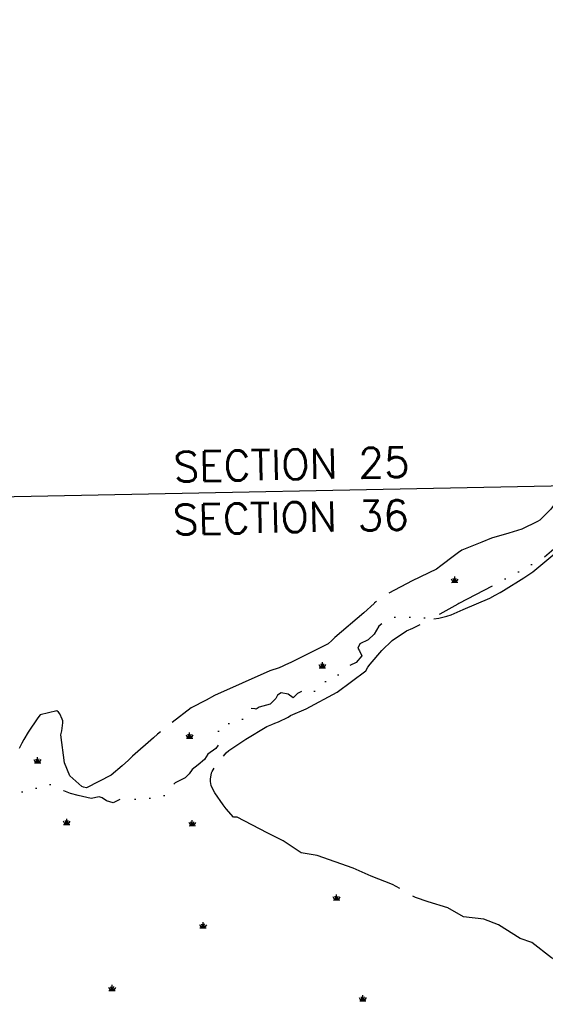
# Model space of a CAD drawing. Header units: feet. Extents: x 30669 to 99318, y 4696 to 26220.
# Tile 97 of 128: x 86062 to 87115, y 8535 to 10507. Entities that reach past the tile are written whole.
import ezdxf

# ---------------------------------------------------------------- set-up
doc = ezdxf.new("R2010")
doc.units = ezdxf.units.FT
doc.header["$LTSCALE"] = 600
doc.header["$MEASUREMENT"] = 0
doc.linetypes.add('AERO102', pattern=[0.39999999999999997, 0.2, -0.05, 0, -0.05, 0, -0.05, 0, -0.05])
doc.linetypes.add('AERO7', pattern=[0.8500000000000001, 0.8, -0.05])
doc.layers.get('0').update_dxf_attribs({"linetype": 'CONTINUOUS'})
for name, color, linetype in [('ELRGOV', 1, 'CONTINUOUS'), ('ELTL', 251, 'CONTINUOUS'), ('ELTS', 251, 'CONTINUOUS'), ('ESTL', 251, 'CONTINUOUS'), ('ETR', 1, 'CONTINUOUS')]:
    doc.layers.add(name, color=color, linetype=linetype)
doc.styles.add('L100', font='simplex', dxfattribs={"height": 60})

# ---------------------------------------------------------------- blocks, each defined once
blk = doc.blocks.new('SWAMP')
for points in [[(-0.8859601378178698, 0), (0.8047765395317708, 0)], [(-0.4605404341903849, 0), (-0.8830481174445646, 0.8450224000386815)], [(-0.2202399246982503, 0), (-0.3895930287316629, 1.045159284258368)], [(0, 0), (0, 1.508968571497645)], [(0.1760448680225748, 0), (0.3937845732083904, 1.045159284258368)], [(0.377239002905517, 0), (0.9305228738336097, 0.8450224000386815)]]:
    blk.add_lwpolyline(points)

msp = doc.modelspace()

# ---------------------------------------------------------------- linework, layer by layer
at = {"layer": 'ELRGOV'}
msp.add_line((88148.82556, 9593.13696), (85501.18936, 9540.75603), dxfattribs=at)
at = {"layer": 'ELTL', "linetype": 'AERO7', "elevation": -54.68164916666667, "flags": 128}
msp.add_lwpolyline([(87694.70944273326, 8261.355530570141), (87598.5182247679, 8318.123342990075), (87554.92297736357, 8343.347757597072), (87516.53393597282, 8358.731023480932), (87492.38799442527, 8370.306459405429), (87465.66729849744, 8380.52060713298), (87432.28185760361, 8395.450292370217), (87406.52980978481, 8415.226597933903), (87369.42697078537, 8433.218366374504), (87347.71500500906, 8450.04082836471), (87326.45220103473, 8463.79430780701), (87240.59971776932, 8545.82506263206), (87239.36263677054, 8547.936350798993), (87200.6340120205, 8581.607133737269), (87168.53204996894, 8604.320194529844), (87127.01781875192, 8627.729282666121), (87087.82063781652, 8658.276463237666), (87064.63032183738, 8666.402640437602), (87020.56213952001, 8693.760329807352), (86991.40804190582, 8704.876996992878), (86950.9582443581, 8710.016480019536), (86919.23082606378, 8727.66718071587), (86880.03785714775, 8739.959453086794), (86854.50166317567, 8748.228607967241), (86808.69849061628, 8774.727621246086), (86766.04121907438, 8791.524383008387), (86729.62163698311, 8807.042564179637), (86657.32827159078, 8832.498264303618), (86625.39577503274, 8838.036084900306), (86599.5708271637, 8855.065436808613), (86589.27795110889, 8861.852711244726), (86557.18127139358, 8877.963497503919), (86497.2933971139, 8909.527071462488), (86489.79603471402, 8909.484033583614), (86475.05233162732, 8926.388076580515), (86468.94149335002, 8934.22565767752), (86452.53007166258, 8958.318624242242), (86445.34013946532, 8972.471004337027), (86444.32013143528, 8977.484239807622), (86444.1648243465, 8980.46398999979), (86444.04454450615, 8985.610238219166), (86445.86828446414, 8998.654920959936), (86446.89650369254, 9000.713487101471), (86451.46643744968, 9008.251454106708), (86475.09824642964, 9038.731209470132), (86480.49114258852, 9042.889433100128), (86488.46273536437, 9048.376209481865), (86514.85527783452, 9065.638013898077), (86556.61135731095, 9090.888630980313), (86566.69956609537, 9095.397582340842), (86572.93351559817, 9098.043602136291), (86579.99863503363, 9100.479974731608), (86599.45912171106, 9109.850955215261), (86604.1878900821, 9113.421511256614), (86635.50726726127, 9126.716978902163), (86697.88711306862, 9160.282442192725), (86754.80137352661, 9202.883132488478), (86759.02476548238, 9210.19424425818), (86763.87915361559, 9216.320344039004), (86787.32190689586, 9243.160379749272), (86807.58072519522, 9263.215635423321), (86836.51493701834, 9282.664998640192), (86849.47685866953, 9288.518301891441), (86884.23119857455, 9305.591197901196), (86901.06389752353, 9308.1264735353), (86917.06895481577, 9312.197058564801), (86925.72473475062, 9315.151644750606), (86949.88742588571, 9325.916303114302), (87003.24897840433, 9348.625015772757), (87013.90603922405, 9354.540087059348), (87024.1788456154, 9359.82063572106), (87031.10098521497, 9363.487966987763), (87071.5455642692, 9388.846654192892), (87089.54705587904, 9400.918395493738), (87137.79150383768, 9441.247214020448), (87150.89260866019, 9454.0240133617), (87159.77987756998, 9462.105250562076), (87178.54772382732, 9484.6571685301), (87204.78427579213, 9520.377552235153), (87209.69810306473, 9528.273581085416), (87213.97795591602, 9535.71381102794), (87218.60069752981, 9542.911567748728), (87227.39573298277, 9557.025624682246), (87235.17207505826, 9571.860739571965), (87241.74252293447, 9581.896929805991), (87259.43382392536, 9616.165049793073), (87268.26618899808, 9637.046316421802), (87272.53289574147, 9646.76364310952), (87279.23830807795, 9663.119447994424), (87300.89190612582, 9704.302911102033), (87305.49100596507, 9712.346818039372), (87319.51344666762, 9744.020692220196), (87320.48427227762, 9745.671193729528), (87326.13323633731, 9752.587765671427), (87372.44131628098, 9801.547227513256), (87378.18885372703, 9808.620019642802), (87378.94586690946, 9809.970870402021), (87387.6796838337, 9848.740894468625), (87389.77490372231, 9857.439785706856), (87395.84886592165, 9879.230137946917), (87399.00755743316, 9888.078472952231), (87415.66737952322, 9936.219651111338), (87418.18212370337, 9944.618548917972), (87434.27460077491, 9977.45975993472), (87437.73822796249, 9985.182131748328), (87482.43061519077, 10060.21332726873), (87496.66784934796, 10082.2209517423), (87501.16174451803, 10087.9984991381), (87530.44918808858, 10122.30050510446), (87533.11665835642, 10126.05916083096), (87536.02956844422, 10131.15177867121), (87539.70519923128, 10181.25791262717), (87538.23261533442, 10224.71811108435), (87547.91176746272, 10284.21376816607), (87583.21710328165, 10348.18000028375), (87615.22566023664, 10379.46456280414), (87658.95894806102, 10417.90411905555), (87682.30865998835, 10437.1538315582), (87708.64971388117, 10451.4938315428), (87740.34063157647, 10464.2825617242), (87766.39969495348, 10476.68725409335), (87801.33286489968, 10507.3360501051), (87806.22222205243, 10512.37996018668), (87811.52752248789, 10516.97613698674), (87840.55345278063, 10546.02574354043), (87875.21068147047, 10583.51746369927), (87890.12120544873, 10603.38273138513), (87901.8193559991, 10626.97657605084), (87902.9234453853, 10630.64132782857), (87900.0300806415, 10630.9209225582), (87880.98642856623, 10630.16245260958), (87877.07154208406, 10630.49034038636), (87860.17475578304, 10628.71855946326), (87855.09226075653, 10626.15596166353), (87838.99082183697, 10618.66288668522), (87826.18751749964, 10610.55165627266), (87806.77035906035, 10599.16581862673), (87778.94175787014, 10576.22365106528), (87761.98424725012, 10559.78313179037), (87745.78061913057, 10544.92838525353), (87731.00553688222, 10537.17001476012), (87721.99442963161, 10532.46593231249), (87707.49556833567, 10525.53670415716), (87693.33484400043, 10522.00031793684), (87679.52711272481, 10514.40785689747), (87644.54057470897, 10479.66990723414), (87635.29607679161, 10470.45261024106), (87621.63187098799, 10454.30594314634), (87620.75920297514, 10453.64515483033), (87579.9458539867, 10430.13635422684), (87576.48715890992, 10427.69729948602), (87535.13398852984, 10388.33779501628), (87526.12742555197, 10377.55019268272), (87476.41269150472, 10319.99662956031), (87469.97625056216, 10307.22309032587), (87461.15884722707, 10287.38892468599), (87447.57912855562, 10272.31197686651), (87435.71315948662, 10239.47403652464), (87427.95532240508, 10188.60512643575), (87424.43893933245, 10174.87982342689), (87419.84852427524, 10167.05595238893), (87416.46932759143, 10157.91439454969), (87395.93840092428, 10116.38606336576), (87392.29312418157, 10109.69697961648), (87385.35424020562, 10086.86205972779), (87383.67332114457, 10076.65875855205), (87382.20767581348, 10068.79623159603), (87371.09025403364, 10023.42165650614), (87365.94495190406, 10011.38626357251), (87344.40559288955, 9971.858983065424), (87335.25091631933, 9942.071778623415), (87331.08195936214, 9930.925690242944), (87329.03796310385, 9924.078599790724), (87289.88136322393, 9819.300756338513), (87280.57093078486, 9808.123084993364), (87259.4442851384, 9774.64866061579), (87250.13584322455, 9756.218910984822), (87245.17800307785, 9745.788674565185), (87240.65007117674, 9732.105302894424), (87222.70547867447, 9702.094740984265), (87216.61785861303, 9692.849293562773), (87202.76711828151, 9670.7149285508), (87192.68802407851, 9642.343081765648), (87190.67137503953, 9638.042988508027), (87187.73816480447, 9631.680019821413), (87179.01433502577, 9599.243495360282), (87161.13105400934, 9570.09720587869), (87145.84754613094, 9553.591230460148), (87142.96169514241, 9549.75925538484), (87125.77647167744, 9526.835656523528), (87123.79772698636, 9524.396939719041), (87121.90135929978, 9522.429140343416), (87103.52271230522, 9504.6563812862), (87099.07018754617, 9501.86911684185), (87067.76892783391, 9486.37540883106), (87041.63967110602, 9478.666053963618), (87006.56088647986, 9468.525885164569), (86987.35819651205, 9460.63630632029), (86947.51110623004, 9444.78667454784), (86941.07391415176, 9440.016702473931), (86933.01102495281, 9433.688018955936), (86905.20881971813, 9413.431284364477), (86896.7068099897, 9406.585104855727), (86847.73522660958, 9382.934608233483), (86795.61411526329, 9355.184294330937), (86787.18292065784, 9348.89411792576), (86772.73975100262, 9339.040300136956), (86771.57805557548, 9337.904423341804), (86751.32287176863, 9319.132308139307), (86693.07939023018, 9269.551286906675), (86686.7452863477, 9263.575802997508), (86679.66021160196, 9256.925579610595), (86604.58652572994, 9219.507377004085), (86593.8091755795, 9214.511979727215), (86588.7158687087, 9212.256510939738), (86581.14737395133, 9208.746771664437), (86562.81995684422, 9202.417642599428), (86452.07805568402, 9153.371798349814), (86435.25352208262, 9143.630708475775), (86404.88260737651, 9128.378920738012), (86337.43138478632, 9075.701357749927), (86329.42029869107, 9068.431928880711), (86287.83935092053, 9031.578175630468), (86279.4355602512, 9023.605142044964), (86266.56369886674, 9012.477002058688), (86244.61481845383, 8993.401618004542), (86195.61541168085, 8968.365766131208), (86189.30360257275, 8969.577220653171), (86186.0449292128, 8970.722321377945), (86161.89360677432, 8992.644223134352), (86151.07774283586, 9018.333369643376), (86143.76136944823, 9074.680026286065), (86146.0287352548, 9082.65389878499), (86147.84649112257, 9098.27115797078), (86147.91110498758, 9102.223390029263), (86146.67339103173, 9105.991823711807), (86141.75432261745, 9116.239111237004), (86138.98675771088, 9119.878221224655), (86135.82876946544, 9122.53812640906), (86102.80241500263, 9114.799883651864), (86097.79107258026, 9108.483570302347), (86078.5151535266, 9079.725922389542), (86069.88451775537, 9065.270626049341), (86065.6915079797, 9057.91746799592), (86063.69381747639, 9053.978722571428), (86058.21024836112, 9043.094872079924), (86052.30862898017, 9033.413457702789), (86036.49827566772, 9011.469244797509), (86016.90428906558, 8992.45451813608), (86006.61916339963, 8985.670793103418), (85996.64078429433, 8978.972015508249), (85979.13160007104, 8964.910820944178), (85932.46447802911, 8927.433604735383), (85925.9800463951, 8921.264759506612), (85918.89690696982, 8919.070854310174), (85914.37614808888, 8917.388078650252), (85853.94870753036, 8899.271954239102), (85762.90409899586, 8906.067932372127), (85754.1829039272, 8906.016600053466), (85733.9170150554, 8903.707562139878), (85716.5874037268, 8901.431538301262), (85666.83547443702, 8903.761346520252), (85658.00937446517, 8903.379746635), (85636.73588590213, 8899.61635505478), (85613.42176061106, 8897.130938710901), (85606.39386490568, 8897.40255623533), (85587.12612664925, 8896.203123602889), (85542.83604491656, 8889.845468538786), (85499.56108827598, 8881.480334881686), (85387.25710148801, 8860.239939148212), (85352.21346761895, 8855.54887241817), (85315.82731926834, 8850.876649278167), (85276.17488804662, 8840.573072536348), (85245.15392115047, 8828.10072192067), (85229.46814511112, 8820.794520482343), (85187.06460975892, 8804.535275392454), (85154.51376905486, 8799.901086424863), (85108.97313456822, 8789.006125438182), (85077.42102826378, 8775.535322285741), (85031.5928436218, 8759.702460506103), (84993.1659071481, 8747.861624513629), (84983.937960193, 8746.904213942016), (84964.93871931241, 8746.871852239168), (84925.40955027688, 8746.231504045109), (84879.26859940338, 8741.992437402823), (84861.59166343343, 8740.178657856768), (84824.1171463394, 8741.955588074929), (84784.93750791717, 8745.621061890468), (84776.59779930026, 8745.203338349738), (84713.33628886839, 8748.815899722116), (84704.93731903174, 8751.009055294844), (84665.22094422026, 8763.057776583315), (84638.70991144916, 8767.599158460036), (84588.21521300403, 8772.099454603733), (84576.67574050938, 8774.623002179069), (84540.02209781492, 8782.228040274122), (84530.32978578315, 8784.605107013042), (84503.94465981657, 8794.776805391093), (84457.46180251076, 8808.615192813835), (84423.95415184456, 8815.292716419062), (84381.0876812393, 8826.683904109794), (84342.0213066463, 8842.296329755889), (84317.25098963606, 8854.728761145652), (84282.05280111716, 8872.814758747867), (84244.97071665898, 8897.094303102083), (84236.9982800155, 8903.680153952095), (84232.37784703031, 8910.674938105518), (84223.91423141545, 8921.923733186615), (84216.65642006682, 8927.408297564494), (84185.29525842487, 8949.023881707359), (84179.45583387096, 8952.518951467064), (84149.17964370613, 8972.243319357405), (84116.08274974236, 8995.963408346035), (84081.53205937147, 9014.8106574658), (84043.99076083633, 9034.040546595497), (84003.16551743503, 9053.066329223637), (83979.69732595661, 9061.790694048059), (83964.66221264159, 9067.282355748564)], dxfattribs=at)
at = {"layer": 'ELTS', "linetype": 'AERO102', "elevation": -54.68164916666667, "flags": 128}
msp.add_lwpolyline([(88089.68854798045, 10805.32802040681), (88067.14199385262, 10772.13011611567), (88040.50535597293, 10739.81113716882), (88026.48649607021, 10728.6073420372), (88015.08647545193, 10721.62063127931), (87997.37651699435, 10716.72813673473), (87973.20400481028, 10715.47564673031), (87964.80468280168, 10712.80889137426), (87960.36660284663, 10709.95628845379), (87951.36116064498, 10696.9996362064), (87942.93837175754, 10684.60275504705), (87936.14616185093, 10672.54724678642), (87916.19877442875, 10649.58102216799), (87900.72586752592, 10639.85736914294), (87886.59948721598, 10633.9805623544), (87861.93718015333, 10627.7303039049), (87853.01575065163, 10623.22675052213), (87837.41822903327, 10615.35309403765), (87823.84955099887, 10606.2322944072), (87812.02930217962, 10599.09271565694), (87791.58957317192, 10582.47282210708), (87774.17798272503, 10568.65082108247), (87766.47612994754, 10559.71734950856), (87750.67525741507, 10545.43235262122), (87736.50744523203, 10538.68183015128), (87723.76876394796, 10528.59661428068), (87691.65934571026, 10519.81367253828), (87680.83364428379, 10510.54806579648), (87669.28297393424, 10498.34400832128), (87659.88442517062, 10482.59014524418), (87651.56339882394, 10461.5748134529), (87646.04007156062, 10448.92143113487), (87639.44781931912, 10436.8765218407), (87637.39145030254, 10427.39085439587), (87637.69819276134, 10414.30713596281), (87632.56673267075, 10403.69947559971), (87626.15610238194, 10396.47547647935), (87607.93755527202, 10382.47639419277), (87587.15611694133, 10376.44557211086), (87578.86891857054, 10370.17470964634), (87574.89070635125, 10366.32396775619), (87549.02083265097, 10334.05984326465), (87532.46096352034, 10303.89018514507), (87528.44252775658, 10281.54737005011), (87530.42466517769, 10256.99252344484), (87525.11303969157, 10241.49178927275), (87514.04158380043, 10233.67164589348), (87499.71696828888, 10225.91053751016), (87490.78262717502, 10218.37307946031), (87482.94441743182, 10206.76571336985), (87476.59719460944, 10187.94616753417), (87474.66435756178, 10169.9015558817), (87479.11766213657, 10157.04263659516), (87478.40111165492, 10146.85880032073), (87467.39104725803, 10136.97255008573), (87452.72759326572, 10129.90356239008), (87448.30693161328, 10126.5131447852), (87441.84916399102, 10118.04778664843), (87439.85978344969, 10097.11431233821), (87440.59017466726, 10080.92499988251), (87441.78156021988, 10061.89336731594), (87442.05235694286, 10052.70406571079), (87435.31606403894, 10034.46405563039), (87435.26443726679, 10033.92944895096), (87433.35098044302, 10014.11517901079), (87434.30724651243, 9996.489846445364), (87433.03939363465, 9986.14393356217), (87429.59660012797, 9963.24503751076), (87418.43733522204, 9940.265866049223), (87399.54335550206, 9908.680709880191), (87381.96626722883, 9859.812213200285), (87374.84473756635, 9823.10269965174), (87365.18653083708, 9809.48313463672), (87354.85101419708, 9797.392204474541), (87322.88154815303, 9747.859119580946), (87296.44547350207, 9699.425453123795), (87272.98763900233, 9650.083856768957), (87255.8692176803, 9605.316650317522), (87232.23034156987, 9566.895518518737), (87207.95759326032, 9528.176101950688), (87169.90881259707, 9479.878853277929), (87110.6253211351, 9428.49826654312), (87013.25150436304, 9375.262684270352), (86941.51909664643, 9337.431825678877), (86939.15312397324, 9336.18403851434), (86903.50934343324, 9316.192342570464), (86866.53011338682, 9307.737703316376), (86845.6561455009, 9309.705314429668), (86824.24812401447, 9312.607218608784), (86801.4344387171, 9308.251602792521), (86792.28136730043, 9301.471038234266), (86781.05210332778, 9292.039773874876), (86771.80540508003, 9276.403828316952), (86759.87546912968, 9264.618710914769), (86743.30390441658, 9256.65145633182), (86738.96101287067, 9248.107369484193), (86742.24370303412, 9243.008544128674), (86747.23278043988, 9232.706884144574), (86735.83469578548, 9219.121112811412), (86718.34170548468, 9211.282927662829), (86702.39262965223, 9197.024472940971), (86693.10763607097, 9189.138661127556), (86677.7773980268, 9184.865180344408), (86657.20314363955, 9162.391654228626), (86649.11609832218, 9161.486805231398), (86639.72202598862, 9168.109591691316), (86631.34912063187, 9164.134050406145), (86618.03050419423, 9157.25628210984), (86609.21568811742, 9148.674437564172), (86599.46369217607, 9155.959425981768), (86585.65842581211, 9158.722731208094), (86578.11611307, 9153.75325219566), (86574.82744743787, 9147.117307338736), (86563.40724269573, 9136.090660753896), (86541.57244388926, 9130.22234163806), (86535.26371955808, 9126.07844786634), (86533.46951101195, 9126.527895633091), (86521.57728596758, 9127.994242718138), (86513.12067320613, 9114.02155810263), (86505.53972524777, 9101.53666068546), (86488.789975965, 9097.520018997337), (86470.75527899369, 9096.197806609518), (86461.76221796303, 9091.894723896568), (86459.75353556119, 9081.021943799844), (86463.26702125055, 9058.798338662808), (86454.24079582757, 9047.196527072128), (86438.50524797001, 9035.853074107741), (86432.09802659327, 9024.720875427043), (86419.39108764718, 9014.688804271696), (86407.28492422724, 9005.131550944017), (86401.05331957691, 8996.516527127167), (86392.77285104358, 8988.611612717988), (86373.19365926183, 8977.968295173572), (86361.8566503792, 8966.884260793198), (86356.70782546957, 8957.949815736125), (86345.27289837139, 8948.140309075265), (86317.80730473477, 8947.13637537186), (86306.71536905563, 8946.50887006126), (86290.30475111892, 8945.19974921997), (86262.48159510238, 8944.677542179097), (86249.01524463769, 8938.128223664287), (86235.63158410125, 8942.11419419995), (86226.76458342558, 8948.311179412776), (86220.82533445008, 8950.248802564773), (86204.85084133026, 8946.841760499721), (86178.8092265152, 8952.67568426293), (86163.20722301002, 8957.151764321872), (86149.74203926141, 8962.08772484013), (86132.61888490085, 8971.205960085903), (86121.52710277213, 8975.448206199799), (86102.34706246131, 8973.968334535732), (86090.14953641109, 8963.57245423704), (86062.76974615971, 8960.10584472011), (86048.55032733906, 8957.86306377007), (86029.06316392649, 8951.927276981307), (86018.20940662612, 8937.548524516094), (86017.86241022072, 8937.400765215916), (85994.66029965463, 8927.520756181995), (85978.40050159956, 8918.739418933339), (85967.29455027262, 8905.149699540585), (85971.13752220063, 8890.988831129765), (85967.40966983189, 8883.838670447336), (85951.70478624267, 8893.736996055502), (85937.11917633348, 8898.58143025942), (85925.65532253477, 8890.530224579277), (85912.14186967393, 8884.688759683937), (85906.68553757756, 8879.446360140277), (85897.51059494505, 8881.715735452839), (85884.84064293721, 8877.817537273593), (85868.80974348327, 8873.628359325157), (85842.60973593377, 8869.263460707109), (85826.49813168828, 8856.229007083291), (85816.6339122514, 8843.061412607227), (85807.79443692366, 8835.863863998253), (85807.23293344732, 8824.82668529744), (85807.40497347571, 8820.042446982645), (85798.49200195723, 8806.89405257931), (85788.21536611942, 8804.241909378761), (85770.27891732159, 8803.417186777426), (85756.83952416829, 8807.237957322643), (85744.52742417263, 8811.6229290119), (85723.40224156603, 8817.257469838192), (85701.77970999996, 8828.998691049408), (85687.34463551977, 8828.986259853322), (85666.03474618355, 8835.155238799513), (85653.4343947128, 8839.839572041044), (85628.26357879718, 8841.874685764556), (85602.62554830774, 8841.695200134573), (85591.33384668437, 8842.510804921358), (85587.29169216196, 8838.901603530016), (85567.76698886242, 8825.558709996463), (85532.61742894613, 8817.173815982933), (85510.89154930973, 8811.92461759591), (85501.38689054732, 8808.09358947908), (85472.08660409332, 8802.228816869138), (85443.13913942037, 8812.375048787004), (85425.83395421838, 8816.042317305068), (85400.85066174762, 8817.566020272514), (85378.22080394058, 8813.532420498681), (85359.31679438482, 8806.505819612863), (85339.3544937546, 8801.836946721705), (85326.35931390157, 8794.542392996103), (85310.36194609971, 8777.473998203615), (85298.35956637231, 8761.149101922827), (85279.38460345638, 8753.248189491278), (85257.60401924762, 8749.733801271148), (85249.65879913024, 8746.029412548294), (85217.90891935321, 8743.495143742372), (85205.12616891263, 8744.372535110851), (85180.25436927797, 8740.372439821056), (85167.92486909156, 8735.21445374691), (85144.4530968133, 8723.46873952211), (85112.68824321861, 8709.970671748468), (85099.46267370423, 8705.473870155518), (85067.26995738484, 8696.59080207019), (85044.49220035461, 8687.366163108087), (85015.20182427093, 8685.400014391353), (84995.54714361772, 8679.634766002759), (84985.84516275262, 8676.80061309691), (84967.93038978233, 8661.570536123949), (84960.3251554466, 8650.939196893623), (84953.67381192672, 8649.13794278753), (84905.04698772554, 8657.505452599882), (84826.97404019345, 8668.20900013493), (84726.87658126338, 8680.817558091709), (84679.2455714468, 8681.956330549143), (84653.52544150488, 8680.154126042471), (84635.07571607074, 8669.31702664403), (84618.84834140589, 8669.00918087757), (84610.13893918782, 8665.122011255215), (84574.72825266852, 8649.026880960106), (84529.29084159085, 8622.287632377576), (84442.44132068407, 8584.146083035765), (84387.85264735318, 8564.680977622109), (84360.94230740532, 8558.765998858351), (84350.20139339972, 8555.054404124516), (84337.82576968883, 8544.215207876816)], dxfattribs=at)

# ---------------------------------------------------------------- block references
at = {"layer": 'ESTL', "linetype": 'Continuous', "xscale": 7.499984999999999, "yscale": 7.499984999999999, "zscale": 7.499984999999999}
for p, rotation in [((86933.41955517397, 9380.119188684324, -54.68164916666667), 1.157147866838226), ((86668.33178354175, 9208.836225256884, -54.68164916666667), 1.157147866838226), ((86402.18668505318, 9067.826743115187, -54.68164916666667), 1.157147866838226), ((86097.55156053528, 9018.250568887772, -54.68164916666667), 1.157147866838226), ((86156.05882941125, 8894.947722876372, -54.68164916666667), 1.157147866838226), ((86407.59273179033, 8892.496940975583, -54.68164916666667), 1.157147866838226), ((86696.6276122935, 8743.401313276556, -54.68164916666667), 1.157147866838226), ((86429.31484401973, 8687.556043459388, -54.68164916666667), 1.157147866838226), ((86247.0516694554, 8561.982570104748, -54.68164916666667), 1.152693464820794), ((86749.36608085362, 8541.406474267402, -54.68164916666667), 1.157147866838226)]:
    msp.add_blockref('SWAMP', p, dxfattribs=dict(at, rotation=rotation))

# ---------------------------------------------------------------- texts
at = {"layer": 'ETR', "style": 'L100'}
for s, p in [('SECTION 25', (86370.40565159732, 9581.376526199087)), ('SECTION 36', (86368.85336384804, 9475.389494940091))]:
    msp.add_text(s, height=60, rotation=1.20196848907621, dxfattribs=at).set_placement(p)

doc.saveas('drawing.dxf')
